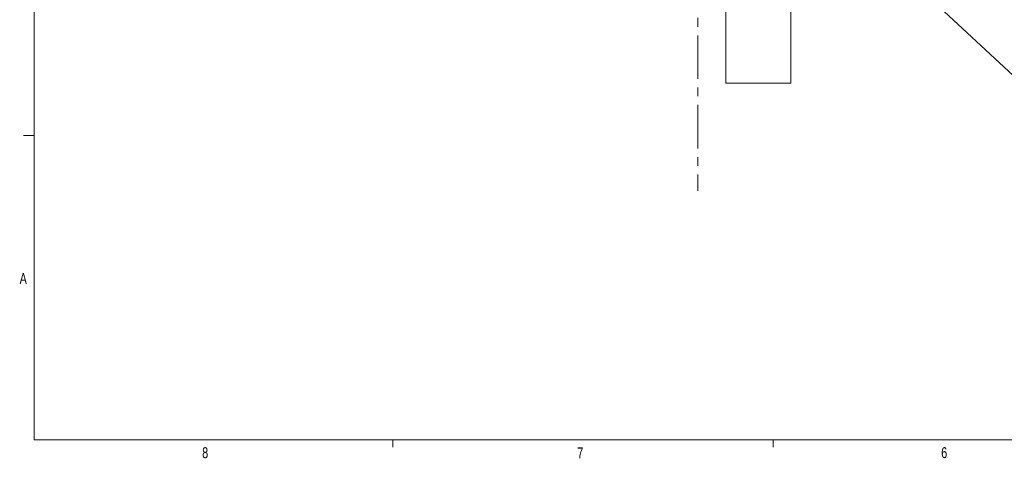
# Model space of a CAD drawing. Header units: inches. Extents: x 0.3 to 33.9, y 0.2 to 21.7.
# Tile 1 of 19: x 0.4 to 11.7, y 0.2 to 5.2. Entities that reach past the tile are written whole.
import ezdxf

# ---------------------------------------------------------------- set-up
doc = ezdxf.new("R2010")
doc.units = ezdxf.units.IN
doc.header["$MEASUREMENT"] = 0
doc.linetypes.add('CENTERX2', pattern=[0.8, 0.5, -0.1, 0.1, -0.1])
doc.layers.add('SLD-0', color=7, linetype='Continuous', lineweight=15)
doc.styles.add('SLDTEXTSTYLE0', font='TXT', dxfattribs={"width": 0.75})
doc.dimstyles.new('SLDDIMSTYLE2', dxfattribs={"dimtxt": 0, "dimasz": 0.13, "dimexe": 0, "dimexo": 0.0625, "dimgap": 0, "dimtad": 0, "dimtih": 1, "dimtoh": 1, "dimdec": 0, "dimrnd": 1e-09, "dimzin": 0, "dimdsep": 46, "dimtxsty": 'Standard', "dimsah": 1, "dimcen": 0.09, "dimadec": 0, "dimazin": 0, "dimtfac": 0.13, "dimtdec": 0, "dimtofl": 0, "dimtmove": 0, "dimatfit": 3, "dimfxl": 1, "dimfrac": 2, "dimtolj": 1, "dimtzin": 0, "dimarcsym": 0})

msp = doc.modelspace()

# ---------------------------------------------------------------- linework, layer by layer
at = {"color": 7, "linetype": 'Continuous', "lineweight": 15}
for p, q in [((8.479, 4.516), (8.479, 5.481)), ((9.229, 4.516), (9.229, 5.481)), ((8.479, 4.516), (9.229, 4.516))]:
    msp.add_line(p, q, dxfattribs=at)
at = {"layer": 'SLD-0'}
for p, q in [((0.523, 21.411), (0.523, 0.411)), ((0.523, 3.911), (0.398, 3.911)), ((33.523, 0.411), (0.523, 0.411)), ((4.648, 0.411), (4.648, 0.326)), ((9.023, 0.411), (9.023, 0.326))]:
    msp.add_line(p, q, dxfattribs=at)
at = {"layer": 'SLD-0', "linetype": 'CENTERX2', "lineweight": 0}
msp.add_line((8.159, 16.264), (8.159, 3.276), dxfattribs=at)

# ---------------------------------------------------------------- texts
at = {"color": 7, "linetype": 'Continuous', "lineweight": 0, "char_height": 0.125, "attachment_point": 1, "style": 'SLDTEXTSTYLE0'}
for s, insert in [('A', (0.354, 2.329)), ('8', (2.454, 0.326)), ('7', (6.77, 0.325)), ('6', (10.957, 0.326))]:
    msp.add_mtext(s, dxfattribs=dict(at, insert=insert))

# ---------------------------------------------------------------- leaders
at = {"layer": 'SLD-0'}
msp.add_leader([(10.833, 5.487), (12.5, 3.937), (12.75, 3.937)], dimstyle='SLDDIMSTYLE2', dxfattribs=at)

doc.saveas('drawing.dxf')
